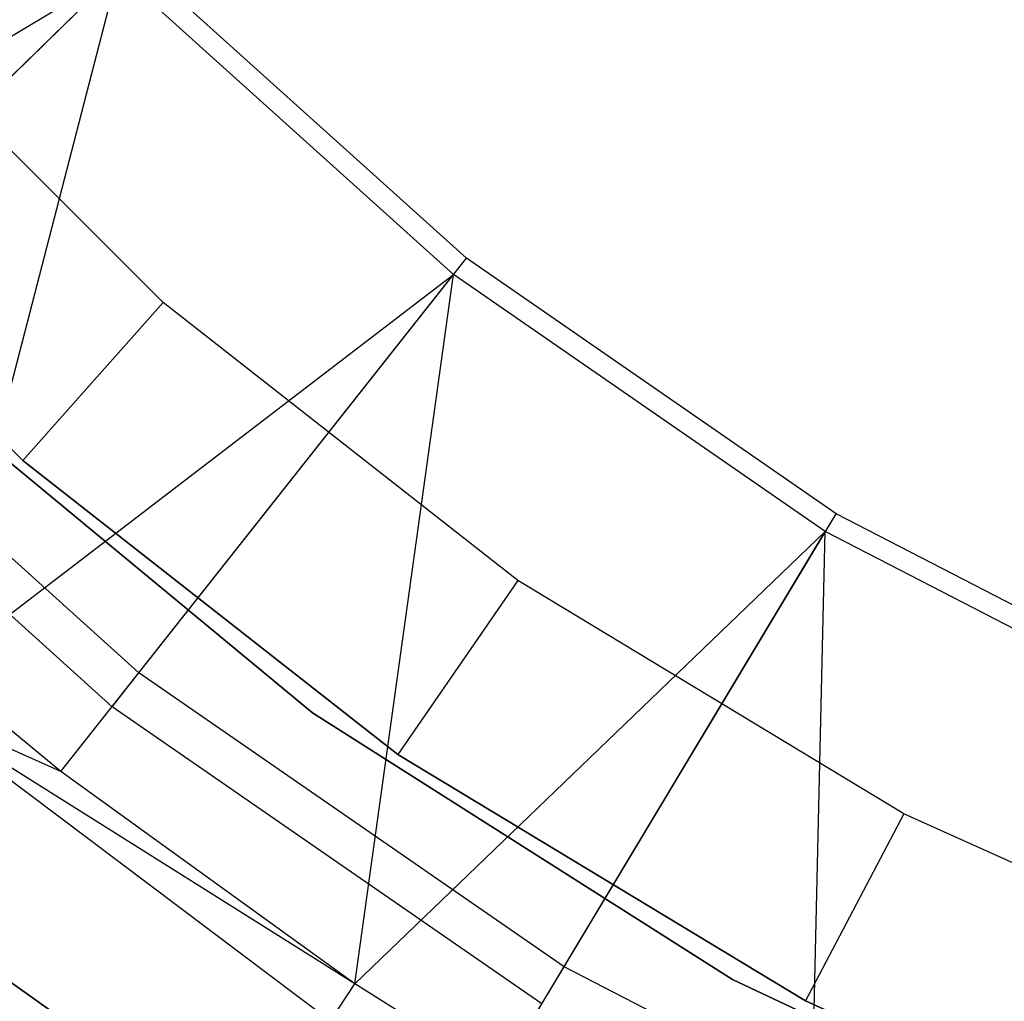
# Model space of a CAD drawing. Extents: x -189 to 189, y -189 to 189.
# Tile 72 of 256: x -24.81 to -15.49, y -33.13 to -23.84. Entities that reach past the tile are written whole.
import ezdxf

# ---------------------------------------------------------------- set-up
doc = ezdxf.new("R2010")
doc.units = 0
doc.header["$LTSCALE"] = 25.4
doc.layers.get('0').update_dxf_attribs({"linetype": 'CONTINUOUS'})

# ---------------------------------------------------------------- blocks, each defined once
blk = doc.blocks.new('NL2500012474_STL')
at = {"color": 0}
for p, q in [((163.9958, -26.6899, 172.4995), (167.5732, -23.196, 177.5)), ((163.9958, -26.6899, 172.4995), (167.5732, -23.196, 177.5)), ((170.7336, -26.0419, 177.5), (167.5732, -23.196, 177.5)), ((170.7336, -26.0419, 177.5), (167.5732, -23.196, 177.5)), ((162.174, -26.4932, 173.0052), (167.4322, -23.3337, 179)), ((162.174, -26.4932, 173.0052), (167.4322, -23.3337, 179)), ((163.1435, -27.5223, 173.0052), (167.4322, -23.3337, 179)), ((163.1435, -27.5223, 173.0052), (167.4322, -23.3337, 179)), ((165.7235, -29.937, 173.0052), (167.4322, -23.3337, 179)), ((165.7235, -29.937, 173.0052), (167.4322, -23.3337, 179)), ((170.6114, -26.1965, 179), (167.4322, -23.3337, 179)), ((170.6114, -26.1965, 179), (167.4322, -23.3337, 179)), ((167.8603, -26.4599, 146.6792), (164.8418, -23.4414, 146.6792)), ((167.8603, -26.4599, 146.6792), (164.8418, -23.4414, 146.6792)), ((163.3448, -24.7676, 148.6792), (166.534, -27.9569, 148.6792)), ((166.534, -27.9569, 163.6792), (163.3448, -24.7676, 163.6792)), ((166.534, -27.9569, 163.6792), (163.3448, -24.7676, 163.6792)), ((163.3448, -24.7676, 148.6792), (166.534, -27.9569, 148.6792)), ((167.6324, -29.9646, 172.4995), (170.7336, -26.0419, 177.5)), ((167.6324, -29.9646, 172.4995), (170.7336, -26.0419, 177.5)), ((174.2319, -28.4603, 177.5), (170.7336, -26.0419, 177.5)), ((174.2319, -28.4603, 177.5), (170.7336, -26.0419, 177.5)), ((165.7235, -29.937, 173.0052), (170.6114, -26.1965, 179)), ((165.7235, -29.937, 173.0052), (170.6114, -26.1965, 179)), ((166.8935, -30.8991, 173.0052), (170.6114, -26.1965, 179)), ((166.8935, -30.8991, 173.0052), (170.6114, -26.1965, 179)), ((169.6766, -32.9087, 173.0052), (170.6114, -26.1965, 179)), ((169.6766, -32.9087, 173.0052), (170.6114, -26.1965, 179)), ((174.1305, -28.6293, 179), (170.6114, -26.1965, 179)), ((174.1305, -28.6293, 179), (170.6114, -26.1965, 179)), ((167.8603, -26.4599, 146.6792), (166.534, -27.9569, 148.6792)), ((167.8603, -26.4599, 146.6792), (166.534, -27.9569, 148.6792)), ((171.2206, -29.0925, 146.6792), (167.8603, -26.4599, 146.6792)), ((171.2206, -29.0925, 146.6792), (167.8603, -26.4599, 146.6792)), ((167.6324, -29.9646, 172.4995), (163.9958, -26.6899, 172.4995)), ((167.6324, -29.9646, 172.4995), (163.9958, -26.6899, 172.4995)), ((167.378, -30.2863, 149), (163.7024, -26.9765, 149)), ((167.378, -30.2863, 149), (163.7024, -26.9765, 149)), ((165.6466, -27.3424, 183), (169.2752, -30.3443, 183)), ((169.2752, -30.3443, 185), (165.6466, -27.3424, 185)), ((169.2752, -30.3443, 185), (165.6466, -27.3424, 185)), ((165.6466, -27.3424, 183), (169.2752, -30.3443, 183)), ((166.534, -27.9569, 148.6792), (166.534, -27.9569, 163.6792)), ((166.534, -27.9569, 148.6792), (170.0845, -30.7384, 148.6792)), ((170.0845, -30.7384, 163.6792), (166.534, -27.9569, 163.6792)), ((166.534, -27.9569, 148.6792), (166.534, -27.9569, 163.6792)), ((170.0845, -30.7384, 163.6792), (166.534, -27.9569, 163.6792)), ((166.534, -27.9569, 148.6792), (170.0845, -30.7384, 148.6792)), ((171.6578, -32.7473, 172.4995), (174.2319, -28.4603, 177.5)), ((171.6578, -32.7473, 172.4995), (174.2319, -28.4603, 177.5)), ((178.0109, -30.4115, 177.5), (174.2319, -28.4603, 177.5)), ((178.0109, -30.4115, 177.5), (174.2319, -28.4603, 177.5)), ((169.6766, -32.9087, 173.0052), (174.1305, -28.6293, 179)), ((169.6766, -32.9087, 173.0052), (174.1305, -28.6293, 179)), ((171.0446, -33.7687, 173.0052), (174.1305, -28.6293, 179)), ((171.0446, -33.7687, 173.0052), (174.1305, -28.6293, 179)), ((173.9711, -35.3615, 173.0052), (174.1305, -28.6293, 179)), ((173.9711, -35.3615, 173.0052), (174.1305, -28.6293, 179)), ((177.9319, -30.592, 179), (174.1305, -28.6293, 179)), ((177.9319, -30.592, 179), (174.1305, -28.6293, 179)), ((171.2206, -29.0925, 146.6792), (170.0845, -30.7384, 148.6792)), ((171.2206, -29.0925, 146.6792), (170.0845, -30.7384, 148.6792)), ((174.8737, -31.3009, 146.6792), (171.2206, -29.0925, 146.6792)), ((174.8737, -31.3009, 146.6792), (171.2206, -29.0925, 146.6792)), ((166.8935, -30.8991, 173.0052), (165.7235, -29.937, 173.0052)), ((166.8935, -30.8991, 173.0052), (165.7235, -29.937, 173.0052)), ((167.378, -30.2863, 149), (167.6324, -29.9646, 172.4995)), ((167.378, -30.2863, 149), (167.6324, -29.9646, 172.4995)), ((171.6578, -32.7473, 172.4995), (167.6324, -29.9646, 172.4995)), ((171.6578, -32.7473, 172.4995), (167.6324, -29.9646, 172.4995)), ((165.4512, -30.2554, 149), (169.4464, -33.2588, 149)), ((169.6766, -32.9087, 173.0052), (165.4512, -30.2554, 149)), ((166.8935, -30.8991, 173.0052), (165.4512, -30.2554, 149)), ((169.6766, -32.9087, 173.0052), (165.4512, -30.2554, 149)), ((166.8935, -30.8991, 173.0052), (165.4512, -30.2554, 149)), ((165.4512, -30.2554, 149), (169.4464, -33.2588, 149)), ((171.4467, -33.099, 149), (167.378, -30.2863, 149)), ((171.4467, -33.099, 149), (167.378, -30.2863, 149)), ((169.2752, -30.3443, 183), (173.2513, -32.8676, 183)), ((173.2513, -32.8676, 185), (169.2752, -30.3443, 185)), ((169.2752, -30.3443, 185), (169.2752, -30.3443, 183)), ((169.2752, -30.3443, 185), (169.2752, -30.3443, 183)), ((173.2513, -32.8676, 185), (169.2752, -30.3443, 185)), ((169.2752, -30.3443, 183), (173.2513, -32.8676, 183)), ((170.0845, -30.7384, 148.6792), (170.0845, -30.7384, 163.6792)), ((170.0845, -30.7384, 148.6792), (173.9443, -33.0718, 148.6792)), ((173.9443, -33.0718, 163.6792), (170.0845, -30.7384, 163.6792)), ((170.0845, -30.7384, 148.6792), (170.0845, -30.7384, 163.6792)), ((173.9443, -33.0718, 163.6792), (170.0845, -30.7384, 163.6792)), ((170.0845, -30.7384, 148.6792), (173.9443, -33.0718, 148.6792)), ((169.6766, -32.9087, 173.0052), (166.8935, -30.8991, 173.0052)), ((169.6766, -32.9087, 173.0052), (166.8935, -30.8991, 173.0052)), ((174.8737, -31.3009, 146.6792), (173.9443, -33.0718, 148.6792)), ((174.8737, -31.3009, 146.6792), (173.9443, -33.0718, 148.6792)), ((178.7664, -33.0528, 146.6792), (174.8737, -31.3009, 146.6792)), ((178.7664, -33.0528, 146.6792), (174.8737, -31.3009, 146.6792)), ((168.7529, -34.551, 185), (166.185, -32.7302, 185)), ((166.185, -32.7302, 183), (168.7529, -34.551, 183)), ((166.185, -32.7302, 183), (168.7529, -34.551, 183)), ((168.7529, -34.551, 185), (166.185, -32.7302, 185)), ((171.4467, -33.099, 149), (171.6578, -32.7473, 172.4995)), ((171.4467, -33.099, 149), (171.6578, -32.7473, 172.4995)), ((176.0061, -34.9925, 172.4995), (171.6578, -32.7473, 172.4995)), ((176.0061, -34.9925, 172.4995), (171.6578, -32.7473, 172.4995)), ((173.2513, -32.8676, 183), (177.5124, -34.8727, 183)), ((177.5124, -34.8727, 185), (173.2513, -32.8676, 185)), ((173.2513, -32.8676, 185), (173.2513, -32.8676, 183)), ((173.2513, -32.8676, 185), (173.2513, -32.8676, 183)), ((177.5124, -34.8727, 185), (173.2513, -32.8676, 185)), ((173.2513, -32.8676, 183), (177.5124, -34.8727, 183)), ((169.4464, -33.2588, 149), (169.6766, -32.9087, 173.0052)), ((169.4464, -33.2588, 149), (169.6766, -32.9087, 173.0052)), ((171.0446, -33.7687, 173.0052), (169.6766, -32.9087, 173.0052)), ((171.0446, -33.7687, 173.0052), (169.6766, -32.9087, 173.0052)), ((173.9443, -33.0718, 148.6792), (173.9443, -33.0718, 163.6792)), ((173.9443, -33.0718, 148.6792), (178.0572, -34.9229, 148.6792)), ((178.0572, -34.9229, 163.6792), (173.9443, -33.0718, 163.6792)), ((173.9443, -33.0718, 148.6792), (173.9443, -33.0718, 163.6792)), ((178.0572, -34.9229, 163.6792), (173.9443, -33.0718, 163.6792)), ((173.9443, -33.0718, 148.6792), (178.0572, -34.9229, 148.6792))]:
    blk.add_line(p, q, dxfattribs=at)

msp = doc.modelspace()

# ---------------------------------------------------------------- block references
at = {"color": 0}
msp.add_blockref('NL2500012474_STL', (-191.3111, -0.0584, -1716.743), dxfattribs=at)

doc.saveas('drawing.dxf')
